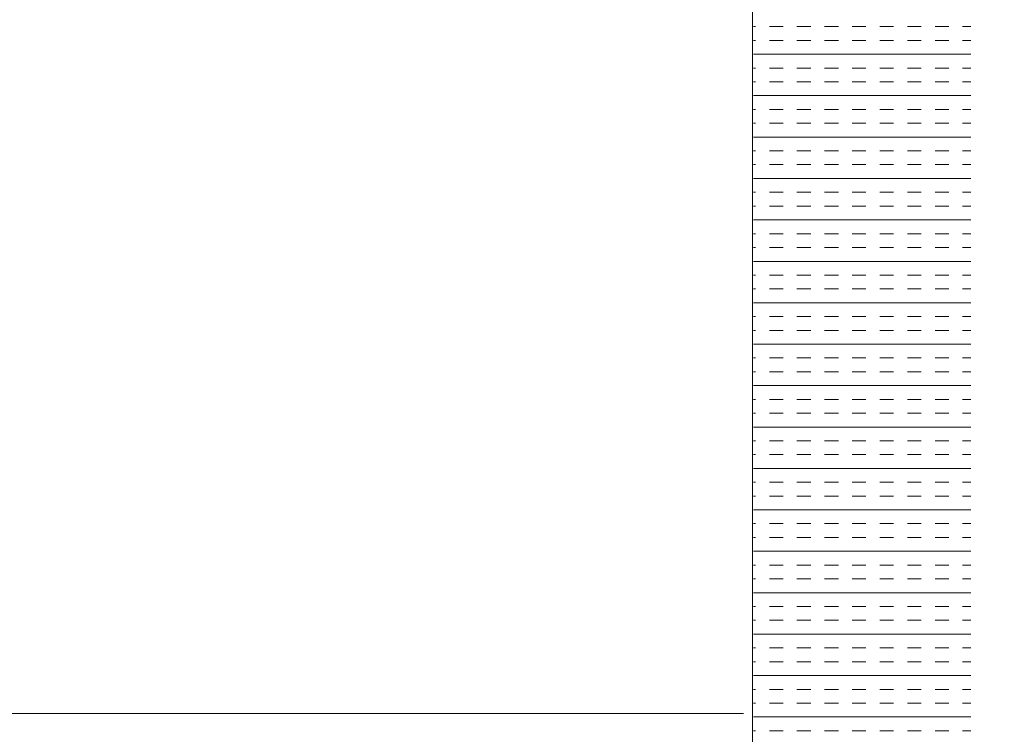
# Model space of a CAD drawing. Extents: x 3940905 to 4145695, y 925352 to 1109797.
# Tile 55 of 256: x 3953803 to 3954029, y 1097214 to 1097378. Entities that reach past the tile are written whole.
import ezdxf

# ---------------------------------------------------------------- set-up
doc = ezdxf.new("R2010")
doc.units = 0
doc.header["$LTSCALE"] = 750
doc.header["$MEASUREMENT"] = 0
doc.linetypes.add('DASHED2', pattern=[0.375, 0.25, -0.125])
doc.layers.add('BEAM', color=104, linetype='CONTINUOUS', lineweight=0)
doc.layers.add('CKD Equipments', color=252, linetype='CONTINUOUS', lineweight=0)

# ---------------------------------------------------------------- blocks, each defined once
blk = doc.blocks.new('GDXGDRG')
at = {"layer": 'BEAM', "linetype": 'DASHED2'}
blk.add_line((3974227.01, 1043339.91), (3965437.49, 1043337.77), dxfattribs=at)

msp = doc.modelspace()

# ---------------------------------------------------------------- linework, layer by layer
at = {"layer": 'CKD Equipments'}
msp.add_line((3953971.32, 1097001.33, 10246.31), (3953971.32, 1097465.33, 10246.31), dxfattribs=at)
at = {"layer": 'CKD Equipments', "color": 4, "linetype": 'Continuous'}
for p, q in [((3953972.01, 1097376.72, 9921.14), (3953971.51, 1097376.72, 9921.14)), ((3953978.36, 1097376.72, 9921.14), (3953975.19, 1097376.72, 9921.14)), ((3953984.71, 1097376.72, 9921.14), (3953981.54, 1097376.72, 9921.14)), ((3953991.06, 1097376.72, 9921.14), (3953987.89, 1097376.72, 9921.14)), ((3953997.41, 1097376.72, 9921.14), (3953994.24, 1097376.72, 9921.14)), ((3954003.76, 1097376.72, 9921.14), (3954000.59, 1097376.72, 9921.14)), ((3954010.11, 1097376.72, 9921.14), (3954006.94, 1097376.72, 9921.14)), ((3954016.46, 1097376.72, 9921.14), (3954013.29, 1097376.72, 9921.14)), ((3954021.51, 1097376.72, 9921.14), (3954019.64, 1097376.72, 9921.14)), ((3953972.01, 1097373.54, 9921.14), (3953971.51, 1097373.54, 9921.14)), ((3953978.36, 1097373.54, 9921.14), (3953975.19, 1097373.54, 9921.14)), ((3953984.71, 1097373.54, 9921.14), (3953981.54, 1097373.54, 9921.14)), ((3953991.06, 1097373.54, 9921.14), (3953987.89, 1097373.54, 9921.14)), ((3953997.41, 1097373.54, 9921.14), (3953994.24, 1097373.54, 9921.14)), ((3954003.76, 1097373.54, 9921.14), (3954000.59, 1097373.54, 9921.14)), ((3954010.11, 1097373.54, 9921.14), (3954006.94, 1097373.54, 9921.14)), ((3954016.46, 1097373.54, 9921.14), (3954013.29, 1097373.54, 9921.14)), ((3954021.51, 1097373.54, 9921.14), (3954019.64, 1097373.54, 9921.14)), ((3954021.51, 1097370.37, 9921.14), (3953971.51, 1097370.37, 9921.14)), ((3953972.01, 1097367.19, 9921.14), (3953971.51, 1097367.19, 9921.14)), ((3953978.36, 1097367.19, 9921.14), (3953975.19, 1097367.19, 9921.14)), ((3953984.71, 1097367.19, 9921.14), (3953981.54, 1097367.19, 9921.14)), ((3953991.06, 1097367.19, 9921.14), (3953987.89, 1097367.19, 9921.14)), ((3953997.41, 1097367.19, 9921.14), (3953994.24, 1097367.19, 9921.14)), ((3954003.76, 1097367.19, 9921.14), (3954000.59, 1097367.19, 9921.14)), ((3954010.11, 1097367.19, 9921.14), (3954006.94, 1097367.19, 9921.14)), ((3954016.46, 1097367.19, 9921.14), (3954013.29, 1097367.19, 9921.14)), ((3954021.51, 1097367.19, 9921.14), (3954019.64, 1097367.19, 9921.14)), ((3953972.01, 1097364.02, 9921.14), (3953971.51, 1097364.02, 9921.14)), ((3953978.36, 1097364.02, 9921.14), (3953975.19, 1097364.02, 9921.14)), ((3953984.71, 1097364.02, 9921.14), (3953981.54, 1097364.02, 9921.14)), ((3953991.06, 1097364.02, 9921.14), (3953987.89, 1097364.02, 9921.14)), ((3953997.41, 1097364.02, 9921.14), (3953994.24, 1097364.02, 9921.14)), ((3954003.76, 1097364.02, 9921.14), (3954000.59, 1097364.02, 9921.14)), ((3954010.11, 1097364.02, 9921.14), (3954006.94, 1097364.02, 9921.14)), ((3954016.46, 1097364.02, 9921.14), (3954013.29, 1097364.02, 9921.14)), ((3954021.51, 1097364.02, 9921.14), (3954019.64, 1097364.02, 9921.14)), ((3954021.51, 1097360.84, 9921.14), (3953971.51, 1097360.84, 9921.14)), ((3953972.01, 1097357.67, 9921.14), (3953971.51, 1097357.67, 9921.14)), ((3953978.36, 1097357.67, 9921.14), (3953975.19, 1097357.67, 9921.14)), ((3953984.71, 1097357.67, 9921.14), (3953981.54, 1097357.67, 9921.14)), ((3953991.06, 1097357.67, 9921.14), (3953987.89, 1097357.67, 9921.14)), ((3953997.41, 1097357.67, 9921.14), (3953994.24, 1097357.67, 9921.14)), ((3954003.76, 1097357.67, 9921.14), (3954000.59, 1097357.67, 9921.14)), ((3954010.11, 1097357.67, 9921.14), (3954006.94, 1097357.67, 9921.14)), ((3954016.46, 1097357.67, 9921.14), (3954013.29, 1097357.67, 9921.14)), ((3954021.51, 1097357.67, 9921.14), (3954019.64, 1097357.67, 9921.14)), ((3953972.01, 1097354.49, 9921.14), (3953971.51, 1097354.49, 9921.14)), ((3953978.36, 1097354.49, 9921.14), (3953975.19, 1097354.49, 9921.14)), ((3953984.71, 1097354.49, 9921.14), (3953981.54, 1097354.49, 9921.14)), ((3953991.06, 1097354.49, 9921.14), (3953987.89, 1097354.49, 9921.14)), ((3953997.41, 1097354.49, 9921.14), (3953994.24, 1097354.49, 9921.14)), ((3954003.76, 1097354.49, 9921.14), (3954000.59, 1097354.49, 9921.14)), ((3954010.11, 1097354.49, 9921.14), (3954006.94, 1097354.49, 9921.14)), ((3954016.46, 1097354.49, 9921.14), (3954013.29, 1097354.49, 9921.14)), ((3954021.51, 1097354.49, 9921.14), (3954019.64, 1097354.49, 9921.14)), ((3954021.51, 1097351.32, 9921.14), (3953971.51, 1097351.32, 9921.14)), ((3953972.01, 1097348.14, 9921.14), (3953971.51, 1097348.14, 9921.14)), ((3953978.36, 1097348.14, 9921.14), (3953975.19, 1097348.14, 9921.14)), ((3953984.71, 1097348.14, 9921.14), (3953981.54, 1097348.14, 9921.14)), ((3953991.06, 1097348.14, 9921.14), (3953987.89, 1097348.14, 9921.14)), ((3953997.41, 1097348.14, 9921.14), (3953994.24, 1097348.14, 9921.14)), ((3954003.76, 1097348.14, 9921.14), (3954000.59, 1097348.14, 9921.14)), ((3954010.11, 1097348.14, 9921.14), (3954006.94, 1097348.14, 9921.14)), ((3954016.46, 1097348.14, 9921.14), (3954013.29, 1097348.14, 9921.14)), ((3954021.51, 1097348.14, 9921.14), (3954019.64, 1097348.14, 9921.14)), ((3953972.01, 1097344.97, 9921.14), (3953971.51, 1097344.97, 9921.14)), ((3953978.36, 1097344.97, 9921.14), (3953975.19, 1097344.97, 9921.14)), ((3953984.71, 1097344.97, 9921.14), (3953981.54, 1097344.97, 9921.14)), ((3953991.06, 1097344.97, 9921.14), (3953987.89, 1097344.97, 9921.14)), ((3953997.41, 1097344.97, 9921.14), (3953994.24, 1097344.97, 9921.14)), ((3954003.76, 1097344.97, 9921.14), (3954000.59, 1097344.97, 9921.14)), ((3954010.11, 1097344.97, 9921.14), (3954006.94, 1097344.97, 9921.14)), ((3954016.46, 1097344.97, 9921.14), (3954013.29, 1097344.97, 9921.14)), ((3954021.51, 1097344.97, 9921.14), (3954019.64, 1097344.97, 9921.14)), ((3954021.51, 1097341.79, 9921.14), (3953971.51, 1097341.79, 9921.14)), ((3953972.01, 1097338.62, 9921.14), (3953971.51, 1097338.62, 9921.14)), ((3953978.36, 1097338.62, 9921.14), (3953975.19, 1097338.62, 9921.14)), ((3953984.71, 1097338.62, 9921.14), (3953981.54, 1097338.62, 9921.14)), ((3953991.06, 1097338.62, 9921.14), (3953987.89, 1097338.62, 9921.14)), ((3953997.41, 1097338.62, 9921.14), (3953994.24, 1097338.62, 9921.14)), ((3954003.76, 1097338.62, 9921.14), (3954000.59, 1097338.62, 9921.14)), ((3954010.11, 1097338.62, 9921.14), (3954006.94, 1097338.62, 9921.14)), ((3954016.46, 1097338.62, 9921.14), (3954013.29, 1097338.62, 9921.14)), ((3954021.51, 1097338.62, 9921.14), (3954019.64, 1097338.62, 9921.14)), ((3953972.01, 1097335.44, 9921.14), (3953971.51, 1097335.44, 9921.14)), ((3953978.36, 1097335.44, 9921.14), (3953975.19, 1097335.44, 9921.14)), ((3953984.71, 1097335.44, 9921.14), (3953981.54, 1097335.44, 9921.14)), ((3953991.06, 1097335.44, 9921.14), (3953987.89, 1097335.44, 9921.14)), ((3953997.41, 1097335.44, 9921.14), (3953994.24, 1097335.44, 9921.14)), ((3954003.76, 1097335.44, 9921.14), (3954000.59, 1097335.44, 9921.14)), ((3954010.11, 1097335.44, 9921.14), (3954006.94, 1097335.44, 9921.14)), ((3954016.46, 1097335.44, 9921.14), (3954013.29, 1097335.44, 9921.14)), ((3954021.51, 1097335.44, 9921.14), (3954019.64, 1097335.44, 9921.14)), ((3954021.51, 1097332.27, 9921.14), (3953971.51, 1097332.27, 9921.14)), ((3953972.01, 1097329.09, 9921.14), (3953971.51, 1097329.09, 9921.14)), ((3953978.36, 1097329.09, 9921.14), (3953975.19, 1097329.09, 9921.14)), ((3953984.71, 1097329.09, 9921.14), (3953981.54, 1097329.09, 9921.14)), ((3953991.06, 1097329.09, 9921.14), (3953987.89, 1097329.09, 9921.14)), ((3953997.41, 1097329.09, 9921.14), (3953994.24, 1097329.09, 9921.14)), ((3954003.76, 1097329.09, 9921.14), (3954000.59, 1097329.09, 9921.14)), ((3954010.11, 1097329.09, 9921.14), (3954006.94, 1097329.09, 9921.14)), ((3954016.46, 1097329.09, 9921.14), (3954013.29, 1097329.09, 9921.14)), ((3954021.51, 1097329.09, 9921.14), (3954019.64, 1097329.09, 9921.14)), ((3953972.01, 1097325.92, 9921.14), (3953971.51, 1097325.92, 9921.14)), ((3953978.36, 1097325.92, 9921.14), (3953975.19, 1097325.92, 9921.14)), ((3953984.71, 1097325.92, 9921.14), (3953981.54, 1097325.92, 9921.14)), ((3953991.06, 1097325.92, 9921.14), (3953987.89, 1097325.92, 9921.14)), ((3953997.41, 1097325.92, 9921.14), (3953994.24, 1097325.92, 9921.14)), ((3954003.76, 1097325.92, 9921.14), (3954000.59, 1097325.92, 9921.14)), ((3954010.11, 1097325.92, 9921.14), (3954006.94, 1097325.92, 9921.14)), ((3954016.46, 1097325.92, 9921.14), (3954013.29, 1097325.92, 9921.14)), ((3954021.51, 1097325.92, 9921.14), (3954019.64, 1097325.92, 9921.14)), ((3954021.51, 1097322.74, 9921.14), (3953971.51, 1097322.74, 9921.14)), ((3953972.01, 1097319.57, 9921.14), (3953971.51, 1097319.57, 9921.14)), ((3953978.36, 1097319.57, 9921.14), (3953975.19, 1097319.57, 9921.14)), ((3953984.71, 1097319.57, 9921.14), (3953981.54, 1097319.57, 9921.14)), ((3953991.06, 1097319.57, 9921.14), (3953987.89, 1097319.57, 9921.14)), ((3953997.41, 1097319.57, 9921.14), (3953994.24, 1097319.57, 9921.14)), ((3954003.76, 1097319.57, 9921.14), (3954000.59, 1097319.57, 9921.14)), ((3954010.11, 1097319.57, 9921.14), (3954006.94, 1097319.57, 9921.14)), ((3954016.46, 1097319.57, 9921.14), (3954013.29, 1097319.57, 9921.14)), ((3954021.51, 1097319.57, 9921.14), (3954019.64, 1097319.57, 9921.14)), ((3953972.01, 1097316.39, 9921.14), (3953971.51, 1097316.39, 9921.14)), ((3953978.36, 1097316.39, 9921.14), (3953975.19, 1097316.39, 9921.14)), ((3953984.71, 1097316.39, 9921.14), (3953981.54, 1097316.39, 9921.14)), ((3953991.06, 1097316.39, 9921.14), (3953987.89, 1097316.39, 9921.14)), ((3953997.41, 1097316.39, 9921.14), (3953994.24, 1097316.39, 9921.14)), ((3954003.76, 1097316.39, 9921.14), (3954000.59, 1097316.39, 9921.14)), ((3954010.11, 1097316.39, 9921.14), (3954006.94, 1097316.39, 9921.14)), ((3954016.46, 1097316.39, 9921.14), (3954013.29, 1097316.39, 9921.14)), ((3954021.51, 1097316.39, 9921.14), (3954019.64, 1097316.39, 9921.14)), ((3954021.51, 1097313.22, 9921.14), (3953971.51, 1097313.22, 9921.14)), ((3953972.01, 1097310.04, 9921.14), (3953971.51, 1097310.04, 9921.14)), ((3953978.36, 1097310.04, 9921.14), (3953975.19, 1097310.04, 9921.14)), ((3953984.71, 1097310.04, 9921.14), (3953981.54, 1097310.04, 9921.14)), ((3953991.06, 1097310.04, 9921.14), (3953987.89, 1097310.04, 9921.14)), ((3953997.41, 1097310.04, 9921.14), (3953994.24, 1097310.04, 9921.14)), ((3954003.76, 1097310.04, 9921.14), (3954000.59, 1097310.04, 9921.14)), ((3954010.11, 1097310.04, 9921.14), (3954006.94, 1097310.04, 9921.14)), ((3954016.46, 1097310.04, 9921.14), (3954013.29, 1097310.04, 9921.14)), ((3954021.51, 1097310.04, 9921.14), (3954019.64, 1097310.04, 9921.14)), ((3953972.01, 1097306.87, 9921.14), (3953971.51, 1097306.87, 9921.14)), ((3953978.36, 1097306.87, 9921.14), (3953975.19, 1097306.87, 9921.14)), ((3953984.71, 1097306.87, 9921.14), (3953981.54, 1097306.87, 9921.14)), ((3953991.06, 1097306.87, 9921.14), (3953987.89, 1097306.87, 9921.14)), ((3953997.41, 1097306.87, 9921.14), (3953994.24, 1097306.87, 9921.14)), ((3954003.76, 1097306.87, 9921.14), (3954000.59, 1097306.87, 9921.14)), ((3954010.11, 1097306.87, 9921.14), (3954006.94, 1097306.87, 9921.14)), ((3954016.46, 1097306.87, 9921.14), (3954013.29, 1097306.87, 9921.14)), ((3954021.51, 1097306.87, 9921.14), (3954019.64, 1097306.87, 9921.14)), ((3954021.51, 1097303.69, 9921.14), (3953971.51, 1097303.69, 9921.14)), ((3953972.01, 1097300.52, 9921.14), (3953971.51, 1097300.52, 9921.14)), ((3953978.36, 1097300.52, 9921.14), (3953975.19, 1097300.52, 9921.14)), ((3953984.71, 1097300.52, 9921.14), (3953981.54, 1097300.52, 9921.14)), ((3953991.06, 1097300.52, 9921.14), (3953987.89, 1097300.52, 9921.14)), ((3953997.41, 1097300.52, 9921.14), (3953994.24, 1097300.52, 9921.14)), ((3954003.76, 1097300.52, 9921.14), (3954000.59, 1097300.52, 9921.14)), ((3954010.11, 1097300.52, 9921.14), (3954006.94, 1097300.52, 9921.14)), ((3954016.46, 1097300.52, 9921.14), (3954013.29, 1097300.52, 9921.14)), ((3954021.51, 1097300.52, 9921.14), (3954019.64, 1097300.52, 9921.14)), ((3953972.01, 1097297.34, 9921.14), (3953971.51, 1097297.34, 9921.14)), ((3953978.36, 1097297.34, 9921.14), (3953975.19, 1097297.34, 9921.14)), ((3953984.71, 1097297.34, 9921.14), (3953981.54, 1097297.34, 9921.14)), ((3953991.06, 1097297.34, 9921.14), (3953987.89, 1097297.34, 9921.14)), ((3953997.41, 1097297.34, 9921.14), (3953994.24, 1097297.34, 9921.14)), ((3954003.76, 1097297.34, 9921.14), (3954000.59, 1097297.34, 9921.14)), ((3954010.11, 1097297.34, 9921.14), (3954006.94, 1097297.34, 9921.14)), ((3954016.46, 1097297.34, 9921.14), (3954013.29, 1097297.34, 9921.14)), ((3954021.51, 1097297.34, 9921.14), (3954019.64, 1097297.34, 9921.14)), ((3954021.51, 1097294.17, 9921.14), (3953971.51, 1097294.17, 9921.14)), ((3953972.01, 1097290.99, 9921.14), (3953971.51, 1097290.99, 9921.14)), ((3953978.36, 1097290.99, 9921.14), (3953975.19, 1097290.99, 9921.14)), ((3953984.71, 1097290.99, 9921.14), (3953981.54, 1097290.99, 9921.14)), ((3953991.06, 1097290.99, 9921.14), (3953987.89, 1097290.99, 9921.14)), ((3953997.41, 1097290.99, 9921.14), (3953994.24, 1097290.99, 9921.14)), ((3954003.76, 1097290.99, 9921.14), (3954000.59, 1097290.99, 9921.14)), ((3954010.11, 1097290.99, 9921.14), (3954006.94, 1097290.99, 9921.14)), ((3954016.46, 1097290.99, 9921.14), (3954013.29, 1097290.99, 9921.14)), ((3954021.51, 1097290.99, 9921.14), (3954019.64, 1097290.99, 9921.14)), ((3953972.01, 1097287.82, 9921.14), (3953971.51, 1097287.82, 9921.14)), ((3953978.36, 1097287.82, 9921.14), (3953975.19, 1097287.82, 9921.14)), ((3953984.71, 1097287.82, 9921.14), (3953981.54, 1097287.82, 9921.14)), ((3953991.06, 1097287.82, 9921.14), (3953987.89, 1097287.82, 9921.14)), ((3953997.41, 1097287.82, 9921.14), (3953994.24, 1097287.82, 9921.14)), ((3954003.76, 1097287.82, 9921.14), (3954000.59, 1097287.82, 9921.14)), ((3954010.11, 1097287.82, 9921.14), (3954006.94, 1097287.82, 9921.14)), ((3954016.46, 1097287.82, 9921.14), (3954013.29, 1097287.82, 9921.14)), ((3954021.51, 1097287.82, 9921.14), (3954019.64, 1097287.82, 9921.14)), ((3954021.51, 1097284.64, 9921.14), (3953971.51, 1097284.64, 9921.14)), ((3953972.01, 1097281.47, 9921.14), (3953971.51, 1097281.47, 9921.14)), ((3953978.36, 1097281.47, 9921.14), (3953975.19, 1097281.47, 9921.14)), ((3953984.71, 1097281.47, 9921.14), (3953981.54, 1097281.47, 9921.14)), ((3953991.06, 1097281.47, 9921.14), (3953987.89, 1097281.47, 9921.14)), ((3953997.41, 1097281.47, 9921.14), (3953994.24, 1097281.47, 9921.14)), ((3954003.76, 1097281.47, 9921.14), (3954000.59, 1097281.47, 9921.14)), ((3954010.11, 1097281.47, 9921.14), (3954006.94, 1097281.47, 9921.14)), ((3954016.46, 1097281.47, 9921.14), (3954013.29, 1097281.47, 9921.14)), ((3954021.51, 1097281.47, 9921.14), (3954019.64, 1097281.47, 9921.14)), ((3953972.01, 1097278.29, 9921.14), (3953971.51, 1097278.29, 9921.14)), ((3953978.36, 1097278.29, 9921.14), (3953975.19, 1097278.29, 9921.14)), ((3953984.71, 1097278.29, 9921.14), (3953981.54, 1097278.29, 9921.14)), ((3953991.06, 1097278.29, 9921.14), (3953987.89, 1097278.29, 9921.14)), ((3953997.41, 1097278.29, 9921.14), (3953994.24, 1097278.29, 9921.14)), ((3954003.76, 1097278.29, 9921.14), (3954000.59, 1097278.29, 9921.14)), ((3954010.11, 1097278.29, 9921.14), (3954006.94, 1097278.29, 9921.14)), ((3954016.46, 1097278.29, 9921.14), (3954013.29, 1097278.29, 9921.14)), ((3954021.51, 1097278.29, 9921.14), (3954019.64, 1097278.29, 9921.14)), ((3954021.51, 1097275.12, 9921.14), (3953971.51, 1097275.12, 9921.14)), ((3953972.01, 1097271.94, 9921.14), (3953971.51, 1097271.94, 9921.14)), ((3953978.36, 1097271.94, 9921.14), (3953975.19, 1097271.94, 9921.14)), ((3953984.71, 1097271.94, 9921.14), (3953981.54, 1097271.94, 9921.14)), ((3953991.06, 1097271.94, 9921.14), (3953987.89, 1097271.94, 9921.14)), ((3953997.41, 1097271.94, 9921.14), (3953994.24, 1097271.94, 9921.14)), ((3954003.76, 1097271.94, 9921.14), (3954000.59, 1097271.94, 9921.14)), ((3954010.11, 1097271.94, 9921.14), (3954006.94, 1097271.94, 9921.14)), ((3954016.46, 1097271.94, 9921.14), (3954013.29, 1097271.94, 9921.14)), ((3954021.51, 1097271.94, 9921.14), (3954019.64, 1097271.94, 9921.14)), ((3953972.01, 1097268.77, 9921.14), (3953971.51, 1097268.77, 9921.14)), ((3953978.36, 1097268.77, 9921.14), (3953975.19, 1097268.77, 9921.14)), ((3953984.71, 1097268.77, 9921.14), (3953981.54, 1097268.77, 9921.14)), ((3953991.06, 1097268.77, 9921.14), (3953987.89, 1097268.77, 9921.14)), ((3953997.41, 1097268.77, 9921.14), (3953994.24, 1097268.77, 9921.14)), ((3954003.76, 1097268.77, 9921.14), (3954000.59, 1097268.77, 9921.14)), ((3954010.11, 1097268.77, 9921.14), (3954006.94, 1097268.77, 9921.14)), ((3954016.46, 1097268.77, 9921.14), (3954013.29, 1097268.77, 9921.14)), ((3954021.51, 1097268.77, 9921.14), (3954019.64, 1097268.77, 9921.14)), ((3954021.51, 1097265.59, 9921.14), (3953971.51, 1097265.59, 9921.14)), ((3953972.01, 1097262.42, 9921.14), (3953971.51, 1097262.42, 9921.14)), ((3953978.36, 1097262.42, 9921.14), (3953975.19, 1097262.42, 9921.14)), ((3953984.71, 1097262.42, 9921.14), (3953981.54, 1097262.42, 9921.14)), ((3953991.06, 1097262.42, 9921.14), (3953987.89, 1097262.42, 9921.14)), ((3953997.41, 1097262.42, 9921.14), (3953994.24, 1097262.42, 9921.14)), ((3954003.76, 1097262.42, 9921.14), (3954000.59, 1097262.42, 9921.14)), ((3954010.11, 1097262.42, 9921.14), (3954006.94, 1097262.42, 9921.14)), ((3954016.46, 1097262.42, 9921.14), (3954013.29, 1097262.42, 9921.14)), ((3954021.51, 1097262.42, 9921.14), (3954019.64, 1097262.42, 9921.14)), ((3953972.01, 1097259.24, 9921.14), (3953971.51, 1097259.24, 9921.14)), ((3953978.36, 1097259.24, 9921.14), (3953975.19, 1097259.24, 9921.14)), ((3953984.71, 1097259.24, 9921.14), (3953981.54, 1097259.24, 9921.14)), ((3953991.06, 1097259.24, 9921.14), (3953987.89, 1097259.24, 9921.14)), ((3953997.41, 1097259.24, 9921.14), (3953994.24, 1097259.24, 9921.14)), ((3954003.76, 1097259.24, 9921.14), (3954000.59, 1097259.24, 9921.14)), ((3954010.11, 1097259.24, 9921.14), (3954006.94, 1097259.24, 9921.14)), ((3954016.46, 1097259.24, 9921.14), (3954013.29, 1097259.24, 9921.14)), ((3954021.51, 1097259.24, 9921.14), (3954019.64, 1097259.24, 9921.14)), ((3954021.51, 1097256.07, 9921.14), (3953971.51, 1097256.07, 9921.14)), ((3953972.01, 1097252.89, 9921.14), (3953971.51, 1097252.89, 9921.14)), ((3953978.36, 1097252.89, 9921.14), (3953975.19, 1097252.89, 9921.14)), ((3953984.71, 1097252.89, 9921.14), (3953981.54, 1097252.89, 9921.14)), ((3953991.06, 1097252.89, 9921.14), (3953987.89, 1097252.89, 9921.14)), ((3953997.41, 1097252.89, 9921.14), (3953994.24, 1097252.89, 9921.14)), ((3954003.76, 1097252.89, 9921.14), (3954000.59, 1097252.89, 9921.14)), ((3954010.11, 1097252.89, 9921.14), (3954006.94, 1097252.89, 9921.14)), ((3954016.46, 1097252.89, 9921.14), (3954013.29, 1097252.89, 9921.14)), ((3954021.51, 1097252.89, 9921.14), (3954019.64, 1097252.89, 9921.14)), ((3953972.01, 1097249.72, 9921.14), (3953971.51, 1097249.72, 9921.14)), ((3953978.36, 1097249.72, 9921.14), (3953975.19, 1097249.72, 9921.14)), ((3953984.71, 1097249.72, 9921.14), (3953981.54, 1097249.72, 9921.14)), ((3953991.06, 1097249.72, 9921.14), (3953987.89, 1097249.72, 9921.14)), ((3953997.41, 1097249.72, 9921.14), (3953994.24, 1097249.72, 9921.14)), ((3954003.76, 1097249.72, 9921.14), (3954000.59, 1097249.72, 9921.14)), ((3954010.11, 1097249.72, 9921.14), (3954006.94, 1097249.72, 9921.14)), ((3954016.46, 1097249.72, 9921.14), (3954013.29, 1097249.72, 9921.14)), ((3954021.51, 1097249.72, 9921.14), (3954019.64, 1097249.72, 9921.14)), ((3954021.51, 1097246.54, 9921.14), (3953971.51, 1097246.54, 9921.14)), ((3953972.01, 1097243.37, 9921.14), (3953971.51, 1097243.37, 9921.14)), ((3953978.36, 1097243.37, 9921.14), (3953975.19, 1097243.37, 9921.14)), ((3953984.71, 1097243.37, 9921.14), (3953981.54, 1097243.37, 9921.14)), ((3953991.06, 1097243.37, 9921.14), (3953987.89, 1097243.37, 9921.14)), ((3953997.41, 1097243.37, 9921.14), (3953994.24, 1097243.37, 9921.14)), ((3954003.76, 1097243.37, 9921.14), (3954000.59, 1097243.37, 9921.14)), ((3954010.11, 1097243.37, 9921.14), (3954006.94, 1097243.37, 9921.14)), ((3954016.46, 1097243.37, 9921.14), (3954013.29, 1097243.37, 9921.14)), ((3954021.51, 1097243.37, 9921.14), (3954019.64, 1097243.37, 9921.14)), ((3953972.01, 1097240.19, 9921.14), (3953971.51, 1097240.19, 9921.14)), ((3953978.36, 1097240.19, 9921.14), (3953975.19, 1097240.19, 9921.14)), ((3953984.71, 1097240.19, 9921.14), (3953981.54, 1097240.19, 9921.14)), ((3953991.06, 1097240.19, 9921.14), (3953987.89, 1097240.19, 9921.14)), ((3953997.41, 1097240.19, 9921.14), (3953994.24, 1097240.19, 9921.14)), ((3954003.76, 1097240.19, 9921.14), (3954000.59, 1097240.19, 9921.14)), ((3954010.11, 1097240.19, 9921.14), (3954006.94, 1097240.19, 9921.14)), ((3954016.46, 1097240.19, 9921.14), (3954013.29, 1097240.19, 9921.14)), ((3954021.51, 1097240.19, 9921.14), (3954019.64, 1097240.19, 9921.14)), ((3954021.51, 1097237.02, 9921.14), (3953971.51, 1097237.02, 9921.14)), ((3953972.01, 1097233.84, 9921.14), (3953971.51, 1097233.84, 9921.14)), ((3953978.36, 1097233.84, 9921.14), (3953975.19, 1097233.84, 9921.14)), ((3953984.71, 1097233.84, 9921.14), (3953981.54, 1097233.84, 9921.14)), ((3953991.06, 1097233.84, 9921.14), (3953987.89, 1097233.84, 9921.14)), ((3953997.41, 1097233.84, 9921.14), (3953994.24, 1097233.84, 9921.14)), ((3954003.76, 1097233.84, 9921.14), (3954000.59, 1097233.84, 9921.14)), ((3954010.11, 1097233.84, 9921.14), (3954006.94, 1097233.84, 9921.14)), ((3954016.46, 1097233.84, 9921.14), (3954013.29, 1097233.84, 9921.14)), ((3954021.51, 1097233.84, 9921.14), (3954019.64, 1097233.84, 9921.14)), ((3953972.01, 1097230.67, 9921.14), (3953971.51, 1097230.67, 9921.14)), ((3953978.36, 1097230.67, 9921.14), (3953975.19, 1097230.67, 9921.14)), ((3953984.71, 1097230.67, 9921.14), (3953981.54, 1097230.67, 9921.14)), ((3953991.06, 1097230.67, 9921.14), (3953987.89, 1097230.67, 9921.14)), ((3953997.41, 1097230.67, 9921.14), (3953994.24, 1097230.67, 9921.14)), ((3954003.76, 1097230.67, 9921.14), (3954000.59, 1097230.67, 9921.14)), ((3954010.11, 1097230.67, 9921.14), (3954006.94, 1097230.67, 9921.14)), ((3954016.46, 1097230.67, 9921.14), (3954013.29, 1097230.67, 9921.14)), ((3954021.51, 1097230.67, 9921.14), (3954019.64, 1097230.67, 9921.14)), ((3954021.51, 1097227.49, 9921.14), (3953971.51, 1097227.49, 9921.14)), ((3953972.01, 1097224.32, 9921.14), (3953971.51, 1097224.32, 9921.14)), ((3953978.36, 1097224.32, 9921.14), (3953975.19, 1097224.32, 9921.14)), ((3953984.71, 1097224.32, 9921.14), (3953981.54, 1097224.32, 9921.14)), ((3953991.06, 1097224.32, 9921.14), (3953987.89, 1097224.32, 9921.14)), ((3953997.41, 1097224.32, 9921.14), (3953994.24, 1097224.32, 9921.14)), ((3954003.76, 1097224.32, 9921.14), (3954000.59, 1097224.32, 9921.14)), ((3954010.11, 1097224.32, 9921.14), (3954006.94, 1097224.32, 9921.14)), ((3954016.46, 1097224.32, 9921.14), (3954013.29, 1097224.32, 9921.14)), ((3954021.51, 1097224.32, 9921.14), (3954019.64, 1097224.32, 9921.14)), ((3953972.01, 1097221.14, 9921.14), (3953971.51, 1097221.14, 9921.14)), ((3953978.36, 1097221.14, 9921.14), (3953975.19, 1097221.14, 9921.14)), ((3953984.71, 1097221.14, 9921.14), (3953981.54, 1097221.14, 9921.14)), ((3953991.06, 1097221.14, 9921.14), (3953987.89, 1097221.14, 9921.14)), ((3953997.41, 1097221.14, 9921.14), (3953994.24, 1097221.14, 9921.14)), ((3954003.76, 1097221.14, 9921.14), (3954000.59, 1097221.14, 9921.14)), ((3954010.11, 1097221.14, 9921.14), (3954006.94, 1097221.14, 9921.14)), ((3954016.46, 1097221.14, 9921.14), (3954013.29, 1097221.14, 9921.14)), ((3954021.51, 1097221.14, 9921.14), (3954019.64, 1097221.14, 9921.14)), ((3954021.51, 1097217.97, 9921.14), (3953971.51, 1097217.97, 9921.14)), ((3953972.01, 1097214.79, 9921.14), (3953971.51, 1097214.79, 9921.14)), ((3953978.36, 1097214.79, 9921.14), (3953975.19, 1097214.79, 9921.14)), ((3953984.71, 1097214.79, 9921.14), (3953981.54, 1097214.79, 9921.14)), ((3953991.06, 1097214.79, 9921.14), (3953987.89, 1097214.79, 9921.14)), ((3953997.41, 1097214.79, 9921.14), (3953994.24, 1097214.79, 9921.14)), ((3954003.76, 1097214.79, 9921.14), (3954000.59, 1097214.79, 9921.14)), ((3954010.11, 1097214.79, 9921.14), (3954006.94, 1097214.79, 9921.14)), ((3954016.46, 1097214.79, 9921.14), (3954013.29, 1097214.79, 9921.14)), ((3954021.51, 1097214.79, 9921.14), (3954019.64, 1097214.79, 9921.14))]:
    msp.add_line(p, q, dxfattribs=at)

# ---------------------------------------------------------------- block references
at = {"layer": 'BEAM'}
msp.add_blockref('GDXGDRG', (-14351.53, 53880.32), dxfattribs=at)

doc.saveas('drawing.dxf')
